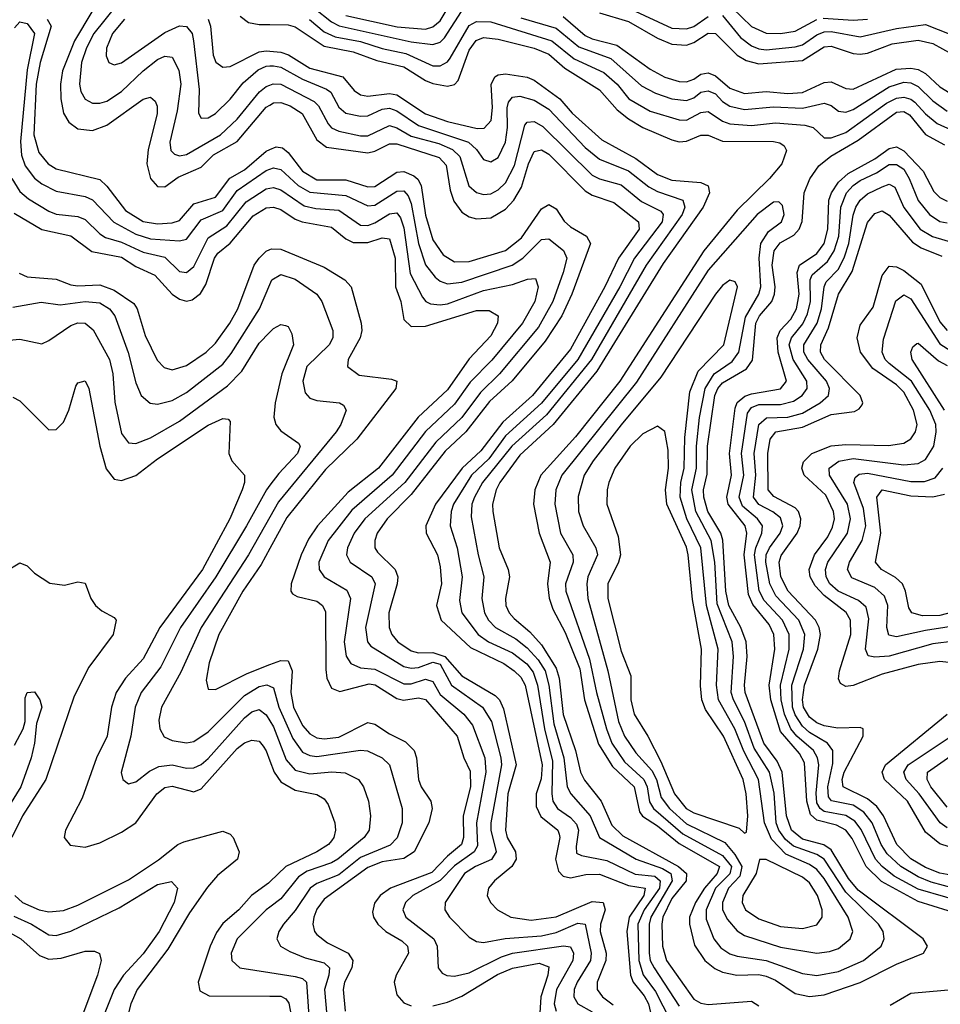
# Model space of a CAD drawing. Header units: inches. Extents: x 501365 to 657855, y 482276 to 547543.
# Tile 155 of 256: x 539309 to 541851, y 521169 to 523888. Entities that reach past the tile are written whole.
import ezdxf

# ---------------------------------------------------------------- set-up
doc = ezdxf.new("R2010")
doc.units = ezdxf.units.IN
doc.header["$MEASUREMENT"] = 0
doc.layers.add('A5532', color=7, linetype='Continuous')
doc.layers.add('A5542', color=7, linetype='Continuous')

msp = doc.modelspace()

# ---------------------------------------------------------------- linework, layer by layer
at = {"layer": 'A5532', "color": 5}
for points, elevation in [([(539578.2, 523930), (539513.5, 523850), (539493.2, 523810), (539479.9, 523770), (539473.9, 523710), (539478.4, 523690), (539490, 523668.9), (539510, 523657.7), (539530, 523657.4), (539550, 523663.6), (539590, 523689.4), (539650, 523746.9), (539690, 523777.8), (539710, 523787), (539730, 523785), (539748.4, 523748.4), (539753.9, 523710), (539743.9, 523636.1), (539724.1, 523550), (539726.7, 523526.7), (539736.7, 523516.7), (539750, 523511.8), (539770, 523516), (539863.8, 523570), (539910, 523613.9), (539971.3, 523688.7), (539990, 523703.7), (540000, 523707.7)], 2140), ([(539508.5, 523910), (539460.2, 523830), (539427, 523747), (539421.8, 523710), (539422.5, 523670), (539429.8, 523629.8), (539444.8, 523604.8), (539470, 523586.8), (539510, 523581.9), (539550, 523596.5), (539650, 523668.6), (539670, 523673.9), (539683.3, 523663.3), (539689.1, 523649.1), (539688.3, 523628.3), (539664.3, 523530), (539660.2, 523490), (539670.1, 523450), (539690, 523427.9), (539710, 523426.6), (539746.3, 523453.7), (539810, 523480.9), (539844.7, 523515.3), (539910, 523551.5), (539990, 523646.9), (540000, 523652.5)], 2120), ([(539917.7, 523897.7), (539940.5, 523880.5), (539970, 523875.1), (540000, 523874.5)], 2220), ([(539294.7, 523865.3), (539310, 523882.4), (539330, 523877.6), (539350.3, 523850), (539329.9, 523750.1), (539311.8, 523551.8), (539314.2, 523514.2), (539324.7, 523484.7), (539350, 523450.1), (539370, 523434.9), (539410, 523415), (539490, 523399.8), (539510, 523390.7), (539568.9, 523328.9), (539630, 523296.3), (539670, 523283), (539750, 523277.8), (539770, 523282), (539810, 523335.7), (539870, 523361.5), (539910, 523416.7), (539990, 523471.9), (540000, 523475.6)], 2060), ([(539385.2, 523890), (539395.8, 523870), (539365.3, 523770), (539354.9, 523710), (539348.4, 523570), (539361.8, 523521.8), (539387.9, 523490), (539410, 523476.1), (539530, 523446.9), (539550, 523428.4), (539600.9, 523360.9), (539650, 523331), (539690, 523324.6), (539730, 523327.3), (539750, 523333.7), (539790, 523379.8), (539850, 523398.2), (539889.1, 523450.9), (539930, 523473.6), (539990, 523524.8), (540000, 523529.4)], 2080), ([(539598.3, 523890), (539565.4, 523850), (539549.3, 523809.3), (539548.1, 523788.1), (539554.9, 523770), (539570, 523763.2), (539590, 523769.1), (539710, 523853.2), (539750, 523871.4), (539770, 523869.1), (539785.6, 523850), (539789.4, 523830), (539804.3, 523695.7), (539802.6, 523630), (539810, 523615.9), (539830, 523616.8), (539850, 523629.2), (539890, 523668.8), (539926.4, 523713.6), (539967.9, 523750), (539990, 523759.6), (540000, 523760.3)], 2160), ([(539829.5, 523890), (539836, 523870), (539843.2, 523790), (539851, 523771), (539870, 523756.9), (539890, 523758.9), (539970, 523799), (539990, 523802.3), (540000, 523801.3)], 2180), ([(539287.4, 523450), (539310, 523413.9), (539333.9, 523393.9), (539390, 523359.4), (539410, 523351.3), (539470, 523344.6), (539490, 523336.5), (539530, 523296.4), (539546.3, 523286.3), (539590, 523273.8), (539650, 523246.2), (539710, 523232.1), (539750, 523192.5), (539770, 523190.1), (539790, 523206.9), (539830, 523286), (539881.5, 523318.5), (539934.4, 523385.6), (539990, 523421.4), (540000, 523423.1)], 2040), ([(539294.3, 523354.3), (539370, 523309), (539450, 523291.6), (539507.9, 523247.9), (539590, 523232), (539630, 523206.2), (539682.7, 523182.7), (539730, 523130.4), (539750, 523116.1), (539770, 523110.9), (539785.4, 523114.6), (539808.2, 523131.8), (539823.4, 523156.6), (539847.3, 523230), (539856.4, 523243.6), (539890, 523270.8), (539953.4, 523346.6), (539990, 523368.4), (540000, 523369.4)], 2020), ([(539308, 523188), (539330, 523177.6), (539410, 523171.8), (539450, 523155.9), (539470, 523152.8), (539530, 523155.6), (539570, 523141.4), (539624.1, 523104.1), (539633.2, 523090), (539655.8, 523015.8), (539688.3, 522948.3), (539708.1, 522928.1), (539730, 522921.3), (539770, 522932.9), (539824.2, 522970), (539850, 522995.2), (539889.4, 523050), (539911.4, 523090), (539956.8, 523210), (539970.3, 523230), (539990, 523248.5), (540000, 523253.3)], 1980), ([(539290, 523094.6), (539368.2, 523108.2), (539421.1, 523101.1), (539490, 523110.3), (539530, 523106.4), (539557, 523090), (539571.9, 523070), (539608.9, 522968.9), (539630, 522884.9), (539644.5, 522850), (539669.3, 522829.3), (539690, 522826.8), (539730, 522837), (539770, 522858.3), (539870, 522937), (539893.5, 522966.5), (539971, 523090), (540000, 523156.9)], 1960), ([(539250, 523000.3), (539310, 523005.6), (539370, 522992.8), (539390, 523001.8), (539450, 523044.1), (539470, 523051.1), (539490.2, 523050), (539511.9, 523031.9), (539557.3, 522950), (539566.6, 522910), (539572, 522832), (539590, 522745.5), (539610, 522719.8), (539630, 522717.5), (539670, 522733), (539750, 522779.9), (539882.7, 522877.3), (539922.3, 522917.7), (539970, 522994.6), (540000, 523024.9)], 1940), ([(539290, 522845.6), (539310, 522835.2), (539390, 522755.6), (539410, 522756.8), (539430, 522776.5), (539444.8, 522810), (539464.3, 522875.7), (539470, 522885.7), (539490, 522890.4), (539499.8, 522870), (539530.7, 522710), (539548.3, 522648.3), (539570, 522619.3), (539590, 522615.2), (539630, 522629.3), (539690, 522675.9), (539830, 522768.8), (539870, 522786.7), (539884.9, 522784.9), (539890, 522778.8), (539886.2, 522690), (539895, 522670), (539930.2, 522630), (539930.1, 522610.1), (539923.6, 522590), (539889.7, 522510), (539814.3, 522370), (539696.5, 522210), (539650, 522123.5), (539601.6, 522070), (539575.9, 522030), (539562.9, 521990), (539550.4, 521910), (539521.1, 521850), (539481.3, 521738.7), (539436, 521650), (539431.8, 521630), (539448.2, 521608.2), (539490, 521602.8), (539530, 521615), (539590, 521644.4), (539630, 521670.6), (539687.6, 521750), (539710, 521767.9), (539730, 521771.3), (539790, 521756.2), (539810, 521764.1), (539910, 521875.5), (539930, 521890.8), (539950, 521899), (539970, 521895.9), (539981.6, 521881.6), (539990, 521869.4), (540000, 521841.6)], 1920), ([(540000, 522602.4), (539990.4, 522589.6), (539935.7, 522490), (539850.3, 522350), (539753.4, 522210), (539698.7, 522101.3), (539644.1, 522030), (539628.1, 521990), (539615.9, 521910), (539589.6, 521809.6), (539594.3, 521790), (539610, 521778.2), (539630, 521783.9), (539667.2, 521812.8), (539693.7, 521826.3), (539730, 521830.1), (539770, 521820.9), (539790, 521821.7), (539810, 521831.1), (539830, 521848.1), (539930, 521960.6), (539950, 521976.6), (539970, 521982.9), (539990, 521968.8), (540000, 521952.1)], 1940), ([(540000, 522514.2), (539941.1, 522410), (539810.6, 522210), (539754.1, 522085.9), (539700.7, 521990), (539693.7, 521953.7), (539695.7, 521930), (539707.9, 521907.9), (539730, 521897.3), (539770, 521891), (539790, 521895.3), (539830, 521921.7), (539930, 522022), (539970, 522046.6), (539991.8, 522051.8), (540000, 522048.1)], 1960), ([(540000, 522427.7), (539976.3, 522383.7), (539925, 522310), (539859, 522190), (539831.9, 522111.9), (539824.1, 522064.1), (539830, 522039.5), (539850, 522038.6), (539937, 522083), (540000, 522107.3)], 1980), ([(539270, 522364.6), (539310, 522388.5), (539330, 522380.3), (539350, 522359.5), (539392.2, 522332.2), (539433.1, 522326.9), (539470, 522336), (539490, 522332.4), (539505.7, 522290), (539518.7, 522270), (539535.6, 522255.6), (539570, 522237.6), (539575.6, 522230), (539566.8, 522190), (539500, 522100), (539459.5, 522020.5), (539381.1, 521790), (539316.6, 521690), (539287.5, 521630)], 1880), ([(539295.2, 521884.8), (539319.1, 521930), (539324.4, 521950), (539324.1, 522015.9), (539330, 522030.4), (539350, 522032.2), (539364.6, 522010), (539370.1, 521990), (539355.7, 521944.3), (539350.1, 521890), (539340.4, 521850), (539312.3, 521770), (539281.2, 521718.8)], 1860), ([(539295.7, 521470), (539317.1, 521450), (539363.2, 521430), (539390, 521424.6), (539430, 521427.8), (539470, 521442.6), (539610, 521513.3), (539692.2, 521567.8), (539745.5, 521610), (539762.5, 521617.5), (539870, 521647.7), (539890, 521639.1), (539898.6, 521630), (539915.4, 521590), (539910.8, 521570), (539855, 521525), (539827.4, 521492.6), (539778.3, 521421.7), (539718.3, 521321.7), (539633.9, 521210), (539616.4, 521170), (539597.5, 521097.5)], 1880), ([(539292.6, 521412.6), (539341.8, 521390), (539390, 521361.1), (539410, 521358.9), (539450, 521371), (539584.1, 521435.9), (539690, 521499.9), (539728.2, 521508.2), (539745.2, 521490), (539735.5, 521450), (539694.4, 521370), (539650, 521308.8), (539595.4, 521250), (539570.1, 521210), (539522.2, 521090)], 1860), ([(540000, 521507), (539996.5, 521503.5), (539949.3, 521470), (539914, 521430), (539870, 521392.5), (539852.6, 521367.4), (539835.1, 521330), (539802, 521230), (539806.6, 521206.6), (539832.6, 521192.6), (540000, 521191.5)], 1920), ([(540000, 521437.6), (539990, 521429.9), (539910, 521350.4), (539893.3, 521310), (539895, 521290), (539917.4, 521270), (540000, 521257.1)], 1940), ([(539246.5, 521386.5), (539312, 521350), (539363.9, 521303.9), (539390, 521294.2), (539423.3, 521296.7), (539490, 521315.7), (539515.7, 521315.7), (539529.2, 521309.2), (539534, 521290), (539523.6, 521250), (539464.4, 521090)], 1840)]:
    msp.add_lwpolyline(points, dxfattribs=dict(at, elevation=elevation))
at = {"layer": 'A5542', "color": 5}
for points, elevation in [([(540210, 523900), (540351.6, 523868.4), (540430, 523862), (540450, 523868), (540470, 523884.6), (540510, 523952.5)], 2280), ([(541250, 523947.2), (541329.3, 523869.3), (541370, 523850.5), (541410, 523850.3), (541450, 523856.2), (541510, 523888.4)], 2360), ([(540121.3, 523921.3), (540170, 523882.1), (540191.6, 523871.6), (540390, 523826.7), (540450, 523819.3), (540470, 523826.5), (540481.8, 523838.2), (540529.3, 523910.7)], 2260), ([(540910, 523907.5), (540990, 523883.6), (541070, 523837.5), (541110, 523820.4), (541150, 523818.2), (541170, 523825.3), (541210, 523851.1), (541230, 523850.4), (541290.5, 523790), (541315, 523775), (541350, 523766.1), (541470, 523775), (541530, 523812.8), (541550, 523815.3), (541610, 523794.4), (541630, 523793.2), (541650, 523796.1), (541718.4, 523821.6), (541790, 523831.5), (541830, 523822.8), (541910, 523778.3)], 2320), ([(540996.8, 523916.8), (541110, 523864.3), (541150, 523862.6), (541170, 523869.4), (541210, 523896.5)], 2340), ([(541250, 523899.5), (541299.3, 523839.3), (541330, 523815.6), (541350, 523807.5), (541370, 523805.3), (541450, 523813), (541470, 523818.8), (541510, 523846.1), (541530, 523854.4), (541550, 523855.5), (541630, 523840.9), (541730, 523863.6), (541810, 523875.2), (541910, 523835.4)], 2340), ([(540000, 523874.5), (540050, 523873.5), (540070, 523868.5), (540150, 523815), (540230, 523799.4), (540295.1, 523775.1), (540370, 523758.4), (540430, 523720.3), (540450, 523711.7), (540490, 523704.8), (540510, 523708.9), (540519.8, 523720.2), (540550, 523804.2), (540569.5, 523830.5), (540590, 523839.3), (540630, 523834.1), (540730, 523809.6), (540770, 523792.9), (540814.2, 523754.2), (540910, 523694.1), (540959.1, 523639.1), (540990, 523614.5), (541030, 523590.1), (541110, 523556.4), (541130, 523551.3), (541150, 523552.4), (541190, 523569.3), (541210, 523569), (541250, 523553), (541390, 523551.9), (541408.1, 523548.1), (541419.5, 523539.5), (541426.7, 523526.7), (541413.2, 523490), (541379, 523450), (541290, 523362.2), (541198.4, 523250), (540965.7, 522890), (540843.5, 522736.5), (540748.4, 522630), (540731.7, 522590), (540728.1, 522550), (540743, 522470), (540773.6, 522390), (540766.2, 522330), (540770.7, 522290.7), (540780.7, 522260.7), (540815.5, 522195.5), (540855.4, 522095.4), (540868.7, 522010), (540907.4, 521887.4), (540945.5, 521825.5), (541005.5, 521770), (541020.6, 521700.6), (541029, 521689), (541070, 521662.4), (541130, 521612.8), (541241.6, 521550), (541234.9, 521530), (541200.1, 521490), (541174.7, 521450), (541158.4, 521410), (541158.6, 521390), (541172.3, 521332.3), (541200.6, 521290), (541228, 521268), (541250, 521257.6), (541289.2, 521249.2), (541350, 521251.5), (541370, 521247.3), (541395.6, 521235.6), (541450, 521198.6), (541490, 521190.9), (541530, 521195.5), (541630, 521229.3), (541730, 521280.1), (541804.2, 521310), (541815.8, 521330), (541803.4, 521350), (541624.3, 521484.3), (541597, 521517), (541550, 521595.7), (541529.2, 521609.2), (541470, 521624.9), (541440.1, 521650), (541426.7, 521690), (541414.5, 521810), (541400.3, 521840.3), (541363.4, 521890), (541312.3, 522030), (541310.3, 522050), (541317.8, 522130), (541315.2, 522170), (541300.5, 522210), (541266.7, 522270), (541259.2, 522310), (541250.9, 522450.9), (541245, 522470), (541209.1, 522530), (541197.8, 522570), (541197.2, 522590), (541207.2, 522632.8), (541208.4, 522710), (541228, 522850), (541237, 522870), (541250, 522884.9), (541315.8, 522924.2), (541332.4, 522947.6), (541342, 523050), (541351.9, 523070), (541385.9, 523110), (541393.2, 523130), (541394.9, 523150), (541387, 523210), (541392.4, 523250), (541408.5, 523271.5), (541446.8, 523293.2), (541461.7, 523310), (541469.6, 523330.4), (541474.7, 523410), (541491.1, 523448.9), (541515.8, 523484.2), (541548.4, 523511.6), (541624.5, 523555.5), (541730, 523632.6), (541750, 523634.3), (541765.5, 523625.5), (541810, 523571.2), (541862.8, 523542.8)], 2220), ([(540109.1, 523889.1), (540150, 523854.6), (540180.4, 523840.4), (540250, 523828.3), (540310, 523808.2), (540374.9, 523794.9), (540450, 523760.5), (540470, 523760.4), (540490, 523771.6), (540497.8, 523782.2), (540550, 523872), (540570, 523883.1), (540610, 523882.2), (540778.8, 523830), (540840.2, 523780.2), (540922.4, 523742.4), (540959.2, 523710), (540990.8, 523670), (541050, 523635.1), (541130, 523611.2), (541150, 523610.6), (541190, 523631.5), (541210, 523634.9), (541250, 523607.6), (541270, 523600.5), (541330, 523595.8), (541396.3, 523603.7), (541477.3, 523597.3), (541499.8, 523590), (541530, 523561.5), (541550, 523561.7), (541590, 523576.3), (541702.7, 523657.3), (541730, 523671.2), (541750, 523674.6), (541770, 523669), (541780.6, 523660.6), (541810, 523628.1), (541841.9, 523601.9), (541930, 523562.1)], 2240), ([(540693.2, 523893.2), (540790, 523864.4), (540853.1, 523813.1), (540941, 523781), (541025.7, 523705.7), (541064.9, 523684.9), (541110, 523670), (541150, 523664.7), (541170, 523672.4), (541190, 523687.9), (541210, 523691.6), (541230, 523683.2), (541250, 523662.1), (541270, 523649.1), (541310, 523640.2), (541390, 523647.5), (541470, 523643.5), (541530, 523657.9), (541550, 523651.3), (541570, 523635.7), (541590, 523632.5), (541610, 523640.3), (541710, 523702.8), (541750, 523715.7), (541770, 523713.6), (541790, 523703.7), (541830, 523663.9), (541870, 523635.8)], 2260), ([(540810, 523896.6), (540870, 523844.8), (540890, 523835.2), (540958, 523818), (541050, 523751.2), (541090, 523729.3), (541130, 523717.6), (541150, 523716.9), (541170, 523723.9), (541190, 523738), (541210, 523741.5), (541230, 523733.5), (541270, 523698.8), (541310, 523684.1), (541370, 523689.6), (541430, 523684.5), (541470, 523687), (541530, 523714.7), (541550, 523716.4), (541590, 523697.9), (541610, 523696.5), (541728.7, 523751.3), (541770, 523754.2), (541790, 523750.5), (541810, 523739.7), (541850, 523702.3), (541890, 523678.2)], 2280), ([(541527.9, 523892.1), (541610, 523887), (541650, 523889.8)], 2360), ([(540000, 523801.3), (540030, 523798.3), (540050.9, 523790.9), (540110, 523754.4), (540201, 523730), (540232.3, 523692.3), (540250, 523680.4), (540270, 523676.6), (540330, 523684.6), (540350, 523680.4), (540430, 523628.4), (540490, 523607.1), (540572.3, 523587.7), (540591.4, 523588.6), (540610.6, 523609.4), (540614.3, 523645.7), (540610.5, 523709.5), (540621, 523730), (540630, 523736), (540650, 523738.4), (540710, 523729), (540730, 523721.4), (540800.4, 523670), (540834.2, 523630), (540916, 523556), (541010, 523504.8), (541070, 523460.2), (541110, 523444.8), (541190, 523438.9), (541209.7, 523429.7), (541213.7, 523410), (541196.3, 523370), (541085.4, 523214.6), (540902.8, 522917.2), (540782.4, 522770), (540690, 522685.4), (540634.6, 522610), (540624.6, 522590), (540615, 522550), (540615.1, 522530), (540632.8, 522430), (540657.8, 522370), (540661.6, 522350), (540650.1, 522290), (540651.5, 522270), (540660.6, 522250), (540674.6, 522234.6), (540717.8, 522197.8), (540750, 522162.1), (540790, 522097.8), (540798.8, 522070), (540809.5, 521969.5), (540844, 521870), (540857.1, 521810), (540868.2, 521788.2), (540914.2, 521730), (540943.9, 521663.9), (540974.1, 521634.1), (541128.5, 521550), (541150.3, 521530), (541149.6, 521510), (541110, 521460.9), (541085.2, 521410), (541081.9, 521390), (541084, 521330), (541095.2, 521290), (541170, 521183.7), (541190, 521171.9), (541210, 521168.2), (541330, 521177.4), (541350, 521165.1)], 2180), ([(540000, 523760.3), (540010, 523760.9), (540030, 523756.9), (540090, 523723.7), (540156.6, 523696.6), (540168, 523688), (540190, 523646.5), (540210, 523630.1), (540250, 523622), (540270, 523622.9), (540310, 523641.2), (540330, 523643.7), (540350, 523636.7), (540410, 523595.7), (540548, 523550), (540570.5, 523530), (540590, 523502.1), (540610, 523495.7), (540630, 523508), (540650, 523550), (540655.7, 523590), (540654.9, 523645.1), (540659.2, 523660.8), (540670, 523674.5), (540690, 523676.9), (540730, 523666.1), (540770, 523641), (540870, 523534.8), (540910, 523502.6), (540990, 523470.7), (541046.5, 523426.5), (541070, 523413.8), (541140.4, 523390), (541145.9, 523370), (541137.8, 523350), (541039.2, 523210), (540888.3, 522950), (540763.2, 522796.8), (540667.5, 522710), (540586.6, 522610), (540564.8, 522570), (540557.6, 522550), (540555.3, 522515.3), (540574.8, 522410), (540590.8, 522350), (540585.1, 522290), (540592.3, 522250), (540603.6, 522230), (540622.6, 522210), (540678.8, 522178.8), (540710, 522153.5), (540740.7, 522120.7), (540759.8, 522090), (540770.3, 522050.3), (540784.1, 521944.1), (540811.7, 521850), (540820.4, 521770), (540831.1, 521750), (540884.5, 521690), (540910.2, 521630.2), (541011.4, 521570), (541084.3, 521544.3), (541107, 521530), (541110.8, 521510), (541051.8, 521410), (541046.7, 521390), (541047, 521310), (541050.3, 521290), (541060.6, 521270), (541130, 521164.2)], 2160), ([(540000, 523707.7), (540008.7, 523711.3), (540030, 523710.5), (540122.3, 523662.3), (540133.8, 523650), (540160.4, 523600.4), (540170, 523589.8), (540190, 523580.1), (540250, 523567.5), (540270, 523567.5), (540330, 523595.5), (540350, 523589.6), (540390, 523566.6), (540466, 523546), (540504, 523530), (540524.8, 523510), (540549.2, 523429.2), (540570, 523410.5), (540590, 523405), (540610, 523407.6), (540630, 523418), (540650, 523437.3), (540674.9, 523485.1), (540703.5, 523596.5), (540710, 523605.6), (540730, 523606.8), (540753.5, 523593.5), (540890, 523458.8), (540910, 523448.3), (540970, 523431.9), (541026.3, 523386.3), (541079.1, 523359.1), (541086.1, 523350), (541083.1, 523330), (541006.7, 523230), (540965.8, 523150), (540850.2, 522950), (540750, 522829), (540650, 522738.6), (540604.4, 522675.6), (540556.6, 522630), (540507.3, 522550), (540500.3, 522530), (540497.7, 522490), (540517.2, 522430), (540530.9, 522350), (540523.8, 522283.8), (540530.1, 522250), (540575.2, 522190), (540603.6, 522170), (540670, 522139.8), (540709.6, 522109.6), (540726.4, 522086.4), (540738.6, 522050), (540758.3, 521930), (540780.3, 521840.3), (540778, 521750), (540781.5, 521730), (540793.9, 521710), (540830, 521684.6), (540846.4, 521666.4), (540852.3, 521650), (540845.2, 521605.2), (540846.7, 521586.7), (540860.1, 521580.1), (540930, 521566.7), (541008.1, 521528.1), (541062.9, 521522.9), (541077.7, 521510), (541075.7, 521490), (541033.5, 521430), (541015.8, 521390), (541018.9, 521290), (541030.9, 521250.9), (541064.9, 521204.9), (541105.4, 521125.4)], 2140), ([(540000, 523652.5), (540010, 523658.1), (540030, 523659.7), (540056, 523650), (540089.3, 523629.3), (540130, 523556.3), (540156.5, 523536.5), (540270, 523520.3), (540290, 523525.4), (540330, 523545.7), (540350, 523545.7), (540467.7, 523507.7), (540486.8, 523486.8), (540497.8, 523417.8), (540507.4, 523387.4), (540530, 523356.5), (540550, 523343.6), (540570, 523337.9), (540610, 523340.8), (540650, 523364.5), (540673.1, 523390), (540694.7, 523425.3), (540714.4, 523490), (540730, 523524.6), (540750, 523528.7), (540770, 523516.5), (540870, 523415.2), (540890, 523403.2), (540950, 523383.3), (541017.5, 523330), (541019.6, 523310), (540962, 523230), (540924.9, 523150), (540830, 522978.2), (540725, 522850), (540643.1, 522776.9), (540582.3, 522697.7), (540530.5, 522649.5), (540457, 522550), (540430.4, 522490), (540431.2, 522470), (540462.6, 522410), (540470, 522377.6), (540473.9, 522330), (540460.4, 522270), (540472.6, 522230), (540554.2, 522154.2), (540646, 522110), (540674.8, 522090), (540692.9, 522072.9), (540704.3, 522050), (540751.7, 521830), (540748.6, 521791.4), (540735.5, 521750), (540735.5, 521715.5), (540747.7, 521687.7), (540795.1, 521650), (540798.9, 521638.9), (540800.8, 521630), (540788.6, 521570), (540796.4, 521536.4), (540810, 521523.4), (540830, 521518.8), (540872.2, 521527.8), (540910, 521528.7), (540990, 521497), (541035.9, 521490), (541032.8, 521470), (540991.7, 521410), (540985.1, 521370), (540995.2, 521250), (541003.2, 521230), (541033, 521193), (541045.3, 521170), (541063.7, 521090)], 2120), ([(540000, 523529.4), (540017.3, 523537.3), (540034.4, 523534.4), (540050, 523521.3), (540090.3, 523470.3), (540130, 523446.2), (540210, 523445.7), (540270, 523426.7), (540290, 523427.4), (540350, 523467.3), (540370, 523468.7), (540397, 523457), (540408.2, 523448.2), (540418, 523430), (540430, 523348.5), (540450, 523279.8), (540478.6, 523238.6), (540510, 523219.6), (540550, 523220.3), (540650, 523250.6), (540694.5, 523285.5), (540750, 523365.4), (540770, 523377.4), (540790, 523366.2), (540812, 523332), (540830, 523315.9), (540873.8, 523290), (540885.3, 523270), (540833.7, 523130), (540806.4, 523070), (540759.9, 523000.1), (540668.9, 522891.1), (540606.5, 522833.5), (540541.1, 522750), (540483.7, 522696.3), (540390, 522576.6), (540323.3, 522510), (540296.5, 522470), (540290.1, 522450), (540290.1, 522430), (540297.4, 522417.4), (540345.5, 522370), (540353.1, 522350), (540351.8, 522330), (540328.8, 522250), (540329, 522210), (540336.9, 522190), (540353.6, 522170), (540390, 522145.5), (540410, 522139.6), (540450, 522141), (540482.6, 522130), (540530, 522076.6), (540622.3, 522022.3), (540634, 522010), (540645.1, 521985.1), (540680, 521830), (540656.7, 521750), (540650.3, 521650), (540654.9, 521630), (540678.1, 521590), (540679.5, 521570), (540668, 521550), (540620.1, 521510), (540603.2, 521490), (540599.8, 521470), (540609.3, 521450), (540628.4, 521430), (540664.9, 521410), (540721.4, 521401.4), (540790, 521410.3), (540890, 521452.7), (540919.8, 521450), (540925.5, 521430), (540912.6, 521390), (540912, 521370), (540928.4, 521310), (540927.6, 521290), (540903.2, 521230), (540903.8, 521210), (540918.5, 521190), (540947.8, 521167.8)], 2080), ([(541914.4, 521414.4), (541790, 521453.3), (541688.4, 521508.4), (541646.3, 521550), (541607.2, 521627.2), (541589.7, 521649.7), (541564.1, 521664.1), (541510, 521677.8), (541493, 521693), (541482.4, 521730), (541476.4, 521836.4), (541462, 521862), (541410, 521922.5), (541382.7, 522010), (541378.1, 522050), (541394.1, 522150), (541391, 522190), (541378.1, 522218.1), (541333.4, 522273.4), (541321.2, 522301.2), (541309.7, 522410), (541316.6, 522470), (541312.4, 522490), (541265.5, 522550), (541261.6, 522570), (541274, 522630), (541269, 522690), (541284.4, 522815.6), (541290, 522830.6), (541311.7, 522848.3), (541330, 522855.4), (541410, 522869.1), (541426.1, 522890), (541402.9, 522970), (541400.5, 523010), (541408.5, 523030), (541438.5, 523061.5), (541454.1, 523090), (541461.2, 523130), (541456, 523190), (541462.6, 523210), (541510, 523242.2), (541530.1, 523270), (541540.7, 523310), (541543, 523390), (541550.7, 523410), (541570, 523439.4), (541596.3, 523463.7), (541670, 523503.5), (541710, 523532.3), (541730, 523537), (541750, 523525.6), (541803.8, 523470), (541833.4, 523413.4), (541850, 523397.2), (541870, 523387.1)], 2180), ([(540000, 523475.6), (540010, 523479.3), (540030, 523474.8), (540077.9, 523430), (540110, 523411.5), (540210, 523403.1), (540270, 523374.3), (540290, 523375.8), (540350, 523414.6), (540370, 523415.6), (540381.8, 523401.8), (540390, 523380.2), (540410.5, 523270.5), (540430, 523211.3), (540456.7, 523176.7), (540470, 523165.9), (540490, 523159.1), (540530, 523163.6), (540669.3, 523210.7), (540698.2, 523230), (540750, 523281.1), (540770, 523282.8), (540811, 523251), (540819.6, 523230), (540810.1, 523190.1), (540781.5, 523110), (540741.2, 523038.8), (540634.1, 522910), (540581, 522859), (540529.5, 522790), (540458.1, 522721.9), (540372.7, 522610), (540262, 522510), (540232.8, 522470), (540213.9, 522430), (540211.8, 522410), (540221.7, 522390), (540281, 522350), (540291, 522330), (540263.5, 522210), (540269, 522170), (540278.2, 522158.2), (540370, 522101.6), (540390, 522097), (540410, 522099.3), (540450, 522113.9), (540470, 522108.3), (540501.8, 522050), (540586.7, 521990), (540611.6, 521950), (540637.8, 521850), (540639.2, 521830), (540609.6, 521670), (540610.2, 521650), (540624.5, 521590), (540611.4, 521568.6), (540567.3, 521550), (540537.5, 521530), (540483.9, 521450), (540483.3, 521430), (540495.4, 521410), (540550, 521355), (540570, 521342.7), (540590, 521339.4), (540649.5, 521350.5), (540750, 521357.9), (540790, 521367.2), (540850, 521393.3), (540870.7, 521390.7), (540886.7, 521310), (540884.7, 521290), (540847.9, 521230), (540840.1, 521210), (540839.1, 521190), (540850.1, 521170), (540890, 521148.7)], 2060), ([(541942.7, 521442.7), (541790, 521486.8), (541723.3, 521523.3), (541690, 521549.3), (541672.3, 521570), (541632, 521652), (541614.7, 521674.7), (541590, 521690.5), (541530, 521702), (541518.8, 521710), (541510, 521725.6), (541508, 521752), (541515.3, 521830), (541512.3, 521850), (541500.6, 521870), (541454.6, 521910), (541438.4, 521930), (541420.4, 521970), (541411.4, 522010), (541409.8, 522050.2), (541433.6, 522150), (541433.2, 522190), (541415, 522230), (541364.4, 522284.4), (541350.7, 522310.7), (541338.2, 522410), (541341.2, 522430), (541358.3, 522470), (541359.9, 522490), (541345.8, 522510), (541305, 522545), (541295.6, 522570), (541308.4, 522630), (541301.9, 522690), (541318.4, 522801.6), (541330, 522817.4), (541350, 522825.2), (541410, 522825.6), (541445.3, 522834.7), (541469.5, 522850), (541482.9, 522870), (541482.8, 522890), (541444.4, 522950), (541434, 522990), (541440.2, 523010), (541471.7, 523048.3), (541484.1, 523075.9), (541492.5, 523110), (541492, 523170), (541496.8, 523183.2), (541539.3, 523220.7), (541558.3, 523250), (541570.9, 523290), (541576.3, 523370), (541591.7, 523410), (541609.9, 523430.1), (541630, 523443.9), (541674.9, 523465.1), (541710, 523488), (541730, 523488.6), (541750, 523475.3), (541765.4, 523450), (541790, 523389.3), (541821.3, 523350), (541850, 523331.2), (541870, 523327)], 2160), ([(540000, 523423.1), (540010, 523424.9), (540030, 523418.6), (540094.4, 523374.4), (540126.9, 523366.9), (540190, 523361.7), (540250, 523320.5), (540270, 523319.9), (540290, 523326.9), (540330, 523352.3), (540350, 523355.1), (540360.6, 523340.6), (540370, 523312.9), (540387.4, 523187.4), (540421.5, 523121.5), (540430.3, 523110.3), (540443.7, 523103.7), (540470, 523100.7), (540490, 523103.8), (540590, 523140.5), (540670, 523157.1), (540711.2, 523171.2), (540733.1, 523173.1), (540740.7, 523150), (540731.4, 523110), (540697.1, 523050), (540612.4, 522947.6), (540553.2, 522886.8), (540510, 522826.6), (540430, 522751.2), (540337.6, 522630), (540226.1, 522533.9), (540160.5, 522450), (540135.2, 522390), (540136.2, 522370), (540149.6, 522350), (540212.4, 522312.4), (540222.9, 522290), (540205.3, 522170), (540210.9, 522130.9), (540223.1, 522110), (540250, 522097.9), (540290, 522094.6), (540370, 522054), (540390, 522054.1), (540430, 522066.6), (540450, 522060.3), (540470, 522025.1), (540535.1, 521970), (540559.6, 521939.6), (540593.5, 521850), (540596.6, 521810), (540570, 521670), (540573.4, 521606.6), (540564.3, 521590), (540510, 521551.8), (540470, 521510.6), (540394.6, 521470), (540374.3, 521450), (540366.8, 521430), (540375.7, 521410), (540452.6, 521350), (540462.2, 521330), (540464.2, 521270), (540475.4, 521255.4), (540488.8, 521248.8), (540510, 521246.9), (540550, 521256.2), (540639.5, 521300.5), (540669.8, 521310.2), (540810.3, 521330.3), (540830, 521328.2), (540838.6, 521310), (540836.6, 521290), (540791.2, 521210), (540784.8, 521170), (540790.4, 521150)], 2040), ([(541961.9, 521470), (541826.1, 521506.1), (541790, 521521.2), (541741.5, 521550), (541704.5, 521584.5), (541687.7, 521610), (541662.9, 521670), (541640.1, 521700.1), (541610, 521718.8), (541550.6, 521730.6), (541542.4, 521742.4), (541540.1, 521770), (541554.1, 521834.1), (541553.8, 521870), (541539.2, 521890), (541490, 521919.7), (541470, 521937.6), (541450, 521968.7), (541442.9, 521990), (541441.3, 522050), (541473.3, 522150), (541477, 522190), (541460.2, 522230), (541397.1, 522297.1), (541380.1, 522330), (541369.5, 522390), (541370.4, 522410), (541379.4, 522430), (541408.4, 522470), (541415.8, 522490), (541410, 522512.3), (541389, 522529), (541349.7, 522549.7), (541335.5, 522570), (541341.3, 522630), (541337.3, 522690), (541349.5, 522770.5), (541371.4, 522788.6), (541430, 522790.6), (541470, 522801.4), (541519.5, 522830), (541542.1, 522850), (541545.4, 522870), (541536.5, 522890), (541484.9, 522950), (541474, 522970), (541474, 522990), (541510.5, 523050), (541523, 523090), (541530, 523150), (541536.2, 523163.8), (541570, 523199.3), (541586.8, 523233.2), (541598.8, 523270), (541610, 523348), (541617.5, 523370), (541629.8, 523390.2), (541650, 523406.8), (541690, 523426.6), (541710, 523434.1), (541725.3, 523425.3), (541750, 523369.3), (541795.7, 523310), (541829.7, 523289.7), (541888.4, 523271.6)], 2140), ([(540000, 523369.4), (540010, 523370.3), (540030, 523364), (540070, 523337.3), (540089.5, 523329.5), (540170, 523315), (540210, 523282.8), (540230, 523273.3), (540270, 523272.4), (540310, 523285.9), (540330, 523282.9), (540345.4, 523230), (540346.3, 523150), (540361.1, 523110), (540370, 523060.2), (540390, 523041), (540430, 523041.8), (540570, 523084.9), (540605.2, 523085.2), (540630.1, 523070.1), (540628.2, 523050), (540610, 523015.3), (540550, 522951.2), (540490, 522866.3), (540409.5, 522790.5), (540300.1, 522650), (540216.4, 522583.6), (540131.8, 522490), (540106.8, 522453.2), (540086, 522410), (540058.9, 522330), (540058.1, 522310), (540062.6, 522302.6), (540075.4, 522295.4), (540130, 522282), (540144.8, 522270), (540153.1, 522253.1), (540154.1, 522094.1), (540157.4, 522070), (540170, 522041.9), (540192.7, 522032.7), (540273.7, 522053.7), (540291, 522051), (540350, 522014), (540368.7, 522008.7), (540410, 522015.4), (540430, 522010.7), (540516.6, 521910), (540535.2, 521850), (540552.8, 521812.8), (540553.8, 521770), (540534, 521690), (540534.6, 521630), (540528.7, 521610), (540490, 521578.1), (540446.8, 521533.2), (540332.5, 521490), (540304.1, 521470), (540288.4, 521448.4), (540283.5, 521423.5), (540285.8, 521410), (540298.3, 521390), (540319.8, 521370), (540364.2, 521344.2), (540379.7, 521330), (540382.8, 521310), (540348.9, 521250), (540343.1, 521230), (540350, 521195.3), (540370, 521173.5), (540390, 521165)], 2020), ([(541910, 521520.1), (541850, 521531.2), (541810, 521546.7), (541770, 521571.1), (541730.9, 521610), (541694.5, 521690), (541675.7, 521715.7), (541650, 521736.5), (541583, 521770), (541580.2, 521790), (541585.6, 521810), (541638.1, 521910), (541637.7, 521930), (541630, 521933.7), (541567.9, 521932.1), (541530, 521937.7), (541510, 521946.3), (541490, 521962.3), (541473.6, 521990), (541470, 522010), (541475.6, 522050), (541512.7, 522150), (541519.9, 522190), (541516.8, 522210), (541506.3, 522230), (541431.1, 522310), (541410.9, 522350), (541406.2, 522390), (541411.3, 522408.7), (541455.6, 522470), (541464, 522490), (541465.8, 522510), (541459.1, 522530), (541450, 522540.4), (541391.2, 522571.2), (541376, 522590), (541375.1, 522690), (541380.9, 522730), (541397.2, 522750), (541470, 522762.8), (541550, 522798.2), (541613.7, 522806.3), (541626.8, 522813.2), (541635, 522825), (541637.1, 522830), (541629.5, 522850), (541531.5, 522950), (541520.1, 522970), (541521, 522990), (541542.5, 523037.5), (541570.1, 523129.9), (541607.5, 523192.5), (541650, 523328.3), (541670, 523353.2), (541690, 523360.7), (541710, 523348.3), (541773.7, 523273.7), (541798, 523258), (541855.5, 523235.5)], 2120), ([(540000, 523253.3), (540004.5, 523255.5), (540030, 523254.5), (540150, 523204.8), (540207.2, 523170), (540224.8, 523150), (540252.4, 523050), (540254, 523030), (540249.4, 523010), (540216.4, 522950), (540214.3, 522930), (540246.6, 522906.6), (540335.7, 522895.7), (540350.1, 522890.1), (540347.9, 522870), (540240.1, 522730), (540153.9, 522646.1), (540046.3, 522513.7), (540000, 522427.7)], 1980), ([(541890, 522111.5), (541850, 522115.9), (541790, 522107.2), (541690, 522081.1), (541610, 522049.9), (541590, 522046.3), (541575.3, 522055.3), (541570, 522068.3), (541572.7, 522090), (541604.1, 522190), (541603.2, 522230), (541590.9, 522250.9), (541530, 522298.2), (541505, 522325), (541491.2, 522350), (541489.1, 522370), (541504, 522410), (541540, 522460), (541553.5, 522486.5), (541558.4, 522510), (541556.5, 522530), (541534.7, 522574.7), (541475.4, 522630), (541468.4, 522650), (541473.1, 522666.9), (541496.6, 522690), (541550, 522711.8), (541590, 522715.2), (541707.7, 522712.3), (541750, 522719), (541770, 522730.7), (541782.7, 522750), (541786.9, 522770), (541776.5, 522810), (541750, 522859.5), (541730, 522879.6), (541664.8, 522924.8), (541630.2, 522970), (541621.1, 523010), (541630, 523044.4), (541665.8, 523094.2), (541690, 523181.4), (541710, 523207.5), (541730, 523206), (541750, 523195.2), (541798.2, 523158.2), (541850, 523054.2), (541870, 523029.5)], 2080), ([(540000, 523156.9), (540005.7, 523170), (540030, 523184.7), (540070, 523171.9), (540129.5, 523130), (540143.3, 523110), (540173.5, 523030), (540173.3, 523010), (540163.4, 522990), (540102, 522930), (540091.3, 522890), (540097.6, 522857.6), (540110, 522843), (540130, 522836.1), (540192.2, 522830), (540203.4, 522823.4), (540210.1, 522810), (540195.8, 522770), (540182.8, 522750), (540023.7, 522556.3), (540000, 522514.2)], 1960), ([(541890, 522172.2), (541830, 522164.3), (541710, 522130.6), (541670, 522127.5), (541651.6, 522131.6), (541644, 522150), (541654, 522234), (541645.8, 522265.8), (541624.7, 522284.7), (541568.7, 522310), (541546, 522330), (541535.5, 522350), (541534.2, 522370), (541540.3, 522390), (541594.5, 522470), (541603.1, 522510), (541594.8, 522550), (541545.3, 522630), (541544.5, 522650), (541571, 522669), (541610, 522676), (541750, 522659.3), (541790, 522662.5), (541810, 522673.5), (541832.8, 522710), (541839.6, 522750), (541838.2, 522770), (541822, 522810), (541771.5, 522890), (541710, 522938.4), (541698.8, 522950), (541690.3, 522970), (541694.1, 523005.9), (541728, 523112), (541750, 523128.7), (541770, 523117.5), (541850, 522992.6), (541890, 522967.5)], 2060), ([(540000, 523024.9), (540010, 523035), (540030, 523046.4), (540043.5, 523043.5), (540050, 523040.9), (540060.7, 523020.7), (540064.8, 522990), (540032.7, 522910), (540014.7, 522830), (540010.7, 522790.7), (540016, 522770), (540030, 522753.2), (540079.1, 522719.1), (540083.7, 522710), (540076.5, 522690), (540024.7, 522635.3), (540000, 522602.4)], 1940), ([(541862.2, 522810), (541773, 522950), (541770, 522970.4), (541775.4, 522984.6), (541786.1, 522993.9), (541790, 522995.1), (541846, 522946), (541870, 522933.6)], 2040), ([(541970, 522226.1), (541810, 522201.3), (541730, 522183.7), (541708.8, 522188.8), (541703.3, 522210), (541705.8, 522270), (541696.6, 522296.6), (541670, 522320.1), (541606.6, 522346.6), (541595.1, 522370), (541599.8, 522390), (541635.6, 522450), (541645.1, 522490), (541638.5, 522538.5), (541612.5, 522610), (541616.3, 522623.7), (541627, 522633), (541650, 522636.3), (541770, 522612.6), (541807.4, 522612.6), (541836.6, 522623.4), (541857.6, 522650)], 2040), ([(542010, 522284.9), (541850, 522242.9), (541801.6, 522241.6), (541772, 522250), (541763.8, 522263.8), (541754.8, 522310), (541746.1, 522330), (541727.6, 522347.6), (541688.7, 522370), (541672.1, 522390), (541686.7, 522470), (541675.5, 522570), (541690.3, 522589.7), (541770, 522573.1), (541830, 522570.5), (541862.3, 522577.7)], 2020), ([(540000, 522107.3), (540030, 522118.9), (540050, 522117.5), (540061.3, 522090), (540057.5, 522030), (540065, 521990), (540090, 521939.3), (540110, 521915.7), (540130, 521905.3), (540150, 521902.4), (540190, 521907.1), (540270, 521947.5), (540290, 521942.6), (540330, 521916.2), (540374.3, 521894.3), (540398.7, 521870), (540404.7, 521850), (540409.8, 521789.8), (540417.4, 521770), (540444.6, 521730), (540448, 521710), (540439, 521670), (540398.5, 521590), (540370, 521571.9), (540310, 521562.2), (540270, 521547.3), (540150, 521459.4), (540130, 521432.1), (540121.7, 521410), (540118.7, 521390), (540123.3, 521370), (540130, 521361.6), (540159.1, 521339.1), (540215.9, 521310), (540229.4, 521290), (540226.4, 521270), (540205.7, 521230), (540202, 521210), (540208.2, 521150)], 1980), ([(540000, 522048.1), (540010, 522043.5), (540024.5, 521990), (540062.9, 521902.9), (540090, 521865), (540110, 521856), (540130, 521853.9), (540250, 521871.1), (540269.4, 521869.4), (540310.1, 521850), (540330.6, 521830), (540365.2, 521710), (540364.8, 521670), (540351.6, 521628.4), (540331.7, 521608.3), (540250, 521574.8), (540190, 521526.5), (540130, 521502.5), (540111.6, 521490), (540070, 521428.6), (540037.5, 521390), (540024.5, 521370), (540018.9, 521350), (540029.3, 521330), (540054.8, 521314.8), (540097.4, 521297.4), (540150, 521283.9), (540164.2, 521270), (540162.7, 521250), (540150.3, 521210), (540157.6, 521137.6)], 1960), ([(541950, 521580.5), (541850, 521612.6), (541810, 521644.8), (541760.1, 521730), (541696.9, 521790), (541690.2, 521810), (541699.8, 521830), (541869.9, 521970)], 2080), ([(540000, 521952.1), (540010, 521935.4), (540044.5, 521844.5), (540070, 521815.6), (540110, 521806), (540171.1, 521811.1), (540207.9, 521807.9), (540245, 521790), (540258.2, 521770), (540272, 521730), (540277.6, 521690), (540274.2, 521650), (540260.5, 521630), (540187.8, 521570), (540170, 521559.7), (540103.2, 521536.8), (540078.5, 521521.5), (540030, 521460.8), (540000, 521437.6)], 1940), ([(541870, 521713.9), (541824.8, 521770), (541814.3, 521790), (541815.3, 521810), (541990, 521933)], 2040), ([(541870, 521656.6), (541850.3, 521670.3), (541792.6, 521750), (541756.6, 521790), (541750.6, 521810), (541762.1, 521830), (541881.3, 521910)], 2060), ([(540000, 521841.6), (540011.4, 521810), (540030, 521783.5), (540070, 521760.6), (540130, 521748.4), (540150, 521736.1), (540161.1, 521721.1), (540179.6, 521670), (540180.9, 521650), (540176.9, 521630), (540170, 521620.2), (540162.2, 521610), (540129.5, 521590), (540044.2, 521550), (540000, 521507)], 1920), ([(540450, 521165.3), (540490, 521175.1), (540530, 521191.9), (540628.7, 521251.3), (540670, 521269), (540743.2, 521283.2), (540770, 521272.4), (540767, 521250), (540747.6, 521190), (540745.1, 521145.1)], 2020), ([(540000, 521257.1), (540070, 521246.2), (540090, 521240.1), (540100.8, 521230), (540109.4, 521110)], 1940), ([(541712.9, 521167.1), (541770, 521199.7), (541944.9, 521215.1)], 2180), ([(540000, 521191.5), (540030, 521191.3), (540044.4, 521184.4), (540052.4, 521172.4), (540064.5, 521110), (540056.8, 521070), (540000, 520996.8)], 1920)]:
    msp.add_lwpolyline(points, dxfattribs=dict(at, elevation=elevation))
for points, elevation in [([(541404.9, 523384.9), (541390, 523383.9), (541345, 523350), (541210, 523196.8), (541012.4, 522887.6), (540805.6, 522630), (540789.5, 522590), (540786.7, 522550), (540802.4, 522470), (540836.7, 522410), (540837.6, 522390), (540815.7, 522330), (540817.3, 522310), (540882.4, 522122.4), (540902, 522030), (540929, 521930), (540944.2, 521890), (540979.1, 521839.1), (541032.5, 521790), (541042, 521770), (541048.4, 521728.4), (541059.1, 521710), (541140.3, 521640.3), (541250, 521580.3), (541274.4, 521550), (541270.1, 521529.9), (541230, 521490), (541204.4, 521430), (541204.4, 521404.4), (541225.5, 521350), (541245.2, 521325.2), (541270, 521308.5), (541290, 521301.8), (541370, 521290.5), (541470, 521254.3), (541510, 521248.3), (541570, 521260.1), (541638.5, 521290), (541687.3, 521330), (541696.3, 521350), (541692.9, 521370), (541680.5, 521390), (541590, 521478.9), (541530, 521570), (541510, 521582.6), (541445.7, 521605.7), (541423.8, 521623.8), (541405.5, 521650), (541397.8, 521670), (541392, 521752), (541379.3, 521810), (541336.9, 521876.9), (541310.6, 521950), (541279.5, 522010), (541273.5, 522030), (541279.9, 522130), (541276, 522170), (541235, 522275), (541228, 522390), (541218.5, 522450), (541176.2, 522530), (541165.3, 522590), (541177.6, 522650), (541177.6, 522710), (541186.3, 522790), (541201.3, 522870), (541227, 522910), (541276.2, 522943.8), (541295.1, 522970), (541313.3, 523066.7), (541350.2, 523130), (541355.1, 523150), (541350.9, 523230), (541355.8, 523270), (541377, 523303), (541412.7, 523330), (541419.9, 523350), (541415.4, 523375.4)], 2240), ([(541270, 523168.8), (541250, 523153.9), (541230, 523130.5), (541079, 522901), (540970, 522769.5), (540892.5, 522670), (540867.2, 522630), (540851.3, 522571.3), (540852, 522530), (540865.3, 522490), (540900.1, 522430), (540904.1, 522410), (540878.1, 522350), (540875, 522330), (540878.2, 522290), (540932.6, 522090), (540962, 521950), (540979.4, 521910), (541010, 521863.5), (541054.6, 521814.6), (541067.1, 521790), (541080.6, 521740.6), (541103.4, 521710), (541150, 521667.6), (541256.2, 521616.2), (541283.2, 521583.2), (541302.7, 521550), (541297, 521523), (541266.3, 521490), (541249.2, 521450), (541249.7, 521429.7), (541263.2, 521403.2), (541290, 521371.8), (541310, 521358.8), (541410, 521326.8), (541510, 521310.1), (541545.3, 521314.7), (541570, 521323.3), (541602.4, 521350), (541609.5, 521370), (541596.7, 521410), (541530, 521516.8), (541510, 521541.3), (541490, 521554.8), (541424.2, 521584.2), (541385.1, 521625.1), (541365.4, 521670), (541349.1, 521790), (541308.1, 521868.1), (541283.9, 521930), (541238.4, 522010), (541232.6, 522050), (541238, 522150), (541205, 522270), (541190.1, 522430), (541150.8, 522510), (541133.1, 522570), (541134.4, 522610), (541143.5, 522650), (541145.4, 522734.6), (541159.5, 522860.5), (541182.3, 522917.7), (541253.3, 522990), (541291.4, 523150), (541284.2, 523164.2)], 2260), ([(541070, 522765.5), (541030, 522744.3), (540994.7, 522710), (540952.6, 522650), (540936.1, 522610), (540931.1, 522590), (540930.1, 522550), (540961.3, 522461.3), (540968.1, 522410), (540962.5, 522390), (540932.6, 522330), (540933.4, 522290), (540970, 522143.9), (540996.2, 522076.2), (540996.9, 522010), (541005.5, 521970), (541043.4, 521910), (541079.5, 521839.5), (541117, 521750), (541149.5, 521710), (541170, 521698.1), (541296, 521656), (541310, 521641.7), (541315.9, 521644.1), (541319.1, 521690), (541315, 521750), (541306.9, 521790), (541252.2, 521910), (541203.1, 521983.1), (541192.2, 522010), (541188.6, 522048.6), (541191.2, 522150), (541167.2, 522287.2), (541155, 522410), (541150, 522431.6), (541096, 522550), (541092.2, 522590), (541100.5, 522650), (541099.6, 522699.6), (541090, 522751.1)], 2280), ([(541370, 521568.7), (541351.3, 521568.7), (541342.9, 521530), (541305.5, 521470), (541303.8, 521450), (541313.4, 521430), (541350, 521405), (541410, 521384.1), (541470, 521378.3), (541510, 521388.5), (541524.6, 521410), (541525.2, 521430), (541512, 521470), (541490, 521504.4), (541470, 521519.9)], 2280)]:
    msp.add_lwpolyline(points, close=True, dxfattribs=dict(at, elevation=elevation))

doc.saveas('drawing.dxf')
